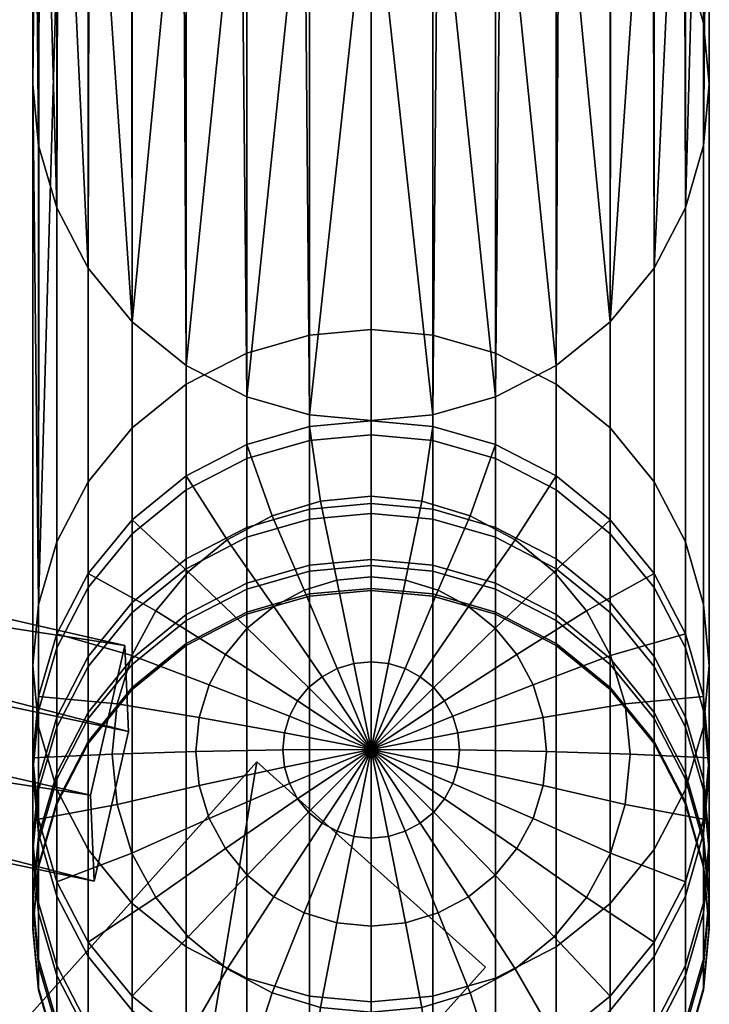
# Model space of a CAD drawing. Header units: millimetres. Extents: x -248 to 248, y -257 to 271.
# Tile 61 of 62: x 226 to 248, y 187 to 219. Entities that reach past the tile are written whole.
import ezdxf

# ---------------------------------------------------------------- set-up
doc = ezdxf.new("R2010")
doc.units = ezdxf.units.MM
doc.layers.add('nozky', color=250, linetype='Continuous')
doc.layers.add('podnoz', color=7, linetype='Continuous')

msp = doc.modelspace()

# ---------------------------------------------------------------- meshes
at = {"layer": 'nozky'}
mesh = msp.add_polyface(dxfattribs=at)
corners = [(237, 225.427), (239.164, 225.298, 3), (237, 225.082, 3), (239.164, 225.644), (241.223, 225.93, 3), (234.836, 225.298, 3), (234.836, 225.644), (232.777, 225.93, 3), (230.882, 226.953, 3), (232.777, 226.276), (241.223, 226.276), (243.118, 226.953, 3), (243.118, 227.298), (230.882, 227.298), (241.223, 226.276), (239.164, 225.644), (234.836, 225.644), (237, 225.427), (243.118, 227.298), (232.777, 226.276), (196.793, -226.481), (195.772, -228.451), (195.772, -228.451, 3), (196.793, -226.481, 3), (199.98, -223.293), (198.222, -224.722), (198.222, -224.722, 3), (199.98, -223.293, 3), (203.998, -221.684), (201.951, -222.272), (201.951, -222.272, 3), (203.998, -221.684, 3), (208.002, -221.684), (206, -221.5), (206, -221.5, 3), (208.002, -221.684, 3), (212.02, -223.293), (210.049, -222.272), (210.049, -222.272, 3), (212.02, -223.293, 3), (215.207, -226.481), (213.778, -224.722), (213.778, -224.722, 3), (215.207, -226.481, 3), (216.228, -228.451), (216.228, -228.451, 3), (215.207, -226.481), (216.228, -228.451), (216.816, -230.498), (210.049, -222.272), (213.778, -224.722), (201.951, -222.272), (212.02, -223.293), (208.002, -221.684), (203.998, -221.684), (206, -221.5), (198.222, -224.722), (199.98, -223.293), (195.772, -228.451), (195.184, -230.498), (196.793, -226.481)]
mesh.append_faces([[corners[k] for k in face] for face in [(0, 1, 2, 2), (3, 4, 1, 1), (0, 2, 5, 5), (6, 5, 7, 7), (8, 9, 7, 7), (4, 10, 11, 11), (1, 0, 3, 3), (12, 11, 10, 10), (3, 10, 4, 4), (7, 9, 6, 6), (8, 13, 9, 9), (5, 6, 0, 0), (14, 15, 16, 16), (15, 17, 16, 16), (18, 14, 19, 19), (19, 14, 16, 16), (20, 21, 22, 23), (24, 25, 26, 27), (28, 29, 30, 31), (29, 24, 27, 30), (25, 20, 23, 26), (32, 33, 34, 35), (36, 37, 38, 39), (37, 32, 35, 38), (40, 41, 42, 43), (44, 40, 43, 45), (41, 36, 39, 42), (33, 28, 31, 34), (46, 47, 48, 48), (49, 50, 46, 46), (49, 46, 51, 51), (49, 52, 50, 50), (51, 53, 49, 49), (54, 55, 53, 53), (51, 56, 57, 57), (56, 51, 58, 58), (58, 51, 59, 59), (60, 56, 58, 58), (54, 53, 51, 51)]])
at = {"layer": 'podnoz'}
mesh = msp.add_polyface(dxfattribs=at)
corners = [(232.951, 202.995, 567.365), (230.981, 201.977, 567.433), (230.981, 204.667, 601.149), (232.951, 205.684, 601.054), (234.998, 203.583, 567.325), (234.998, 206.27, 601), (237, 203.766, 567.313), (237, 206.453, 600.983), (232.951, 201.18, 533.616), (230.981, 200.16, 533.658), (234.998, 201.769, 533.592), (237, 201.952, 533.585), (234.998, 200.829, 499.823), (232.951, 200.24, 499.832), (237, 201.012, 499.821), (237, 201.757, 432.276), (234.998, 201.573, 432.27), (234.998, 200.763, 466.042), (237, 200.947, 466.044), (232.951, 202.671, 398.493), (230.981, 201.652, 398.429), (230.981, 199.965, 432.21), (232.951, 200.985, 432.248), (234.998, 203.258, 398.53), (237, 203.441, 398.541), (230.981, 204.213, 364.702), (229.222, 202.79, 364.576), (229.222, 200.226, 398.339), (232.951, 205.229, 364.793), (234.998, 205.816, 364.845), (237, 205.999, 364.861), (230.981, 207.646, 331.053), (229.222, 206.227, 330.89), (234.998, 209.245, 331.237), (232.951, 208.661, 331.17), (237, 209.428, 331.258), (230.981, 226.546, 166.924), (229.222, 225.127, 166.761), (234.998, 228.145, 167.108), (232.951, 227.56, 167.041), (237, 228.327, 167.129), (230.882, 245.356, 3), (232.777, 246.379, 3), (234.836, 247.011, 3), (237, 247.227, 3), (237, 225.082, 3), (237, 206.472, 164.612), (234.998, 206.654, 164.633), (232.777, 225.93, 3), (232.951, 207.239, 164.701), (230.981, 208.253, 164.818), (234.836, 225.298, 3), (230.882, 226.953, 3), (235.356, 203.847, 602.525), (237, 204.009, 602.51), (237, 206.453, 600.983), (234.998, 206.27, 601), (233.776, 203.37, 602.57), (232.951, 205.684, 601.054), (234.818, 200.951, 603.74), (235.888, 201.274, 603.71), (232.319, 202.595, 602.642), (230.981, 204.667, 601.149), (233.833, 200.427, 603.789), (231.043, 201.552, 602.739), (229.222, 203.245, 601.281), (232.969, 199.721, 603.854)]
mesh.append_faces([[corners[k] for k in face] for face in [(0, 1, 2, 3), (4, 0, 3, 5), (6, 4, 5, 7), (8, 9, 1, 0), (10, 8, 0, 4), (11, 10, 4, 6), (12, 13, 8, 10), (14, 12, 10, 11), (15, 16, 17, 18), (19, 20, 21, 22), (23, 19, 22, 16), (24, 23, 16, 15), (25, 26, 27, 20), (28, 25, 20, 19), (29, 28, 19, 23), (30, 29, 23, 24), (25, 31, 32, 26), (29, 33, 34, 28), (28, 34, 31, 25), (30, 35, 33, 29), (31, 36, 37, 32), (33, 38, 39, 34), (35, 40, 38, 33), (34, 39, 36, 31), (41, 37, 36, 36), (42, 36, 39, 39), (38, 43, 39, 39), (36, 42, 41, 41), (42, 39, 43, 43), (38, 44, 43, 43), (45, 46, 47, 47), (48, 49, 50, 50), (49, 51, 47, 47), (45, 47, 51, 51), (51, 49, 48, 48), (48, 50, 52, 52), (53, 54, 55, 56), (57, 53, 56, 58), (59, 60, 53, 57), (61, 57, 58, 62), (63, 59, 57, 61), (64, 61, 62, 65), (66, 63, 61, 64)]])
mesh = msp.add_polyface(dxfattribs=at)
corners = [(239.002, 205.816, 364.845), (239.002, 209.245, 331.237), (237, 209.428, 331.258), (237, 205.999, 364.861), (241.049, 205.229, 364.793), (241.049, 208.661, 331.17), (241.049, 227.56, 167.041), (239.002, 228.145, 167.108), (243.019, 207.646, 331.053), (243.019, 226.546, 166.924), (237, 228.327, 167.129), (237, 247.227, 3), (234.998, 228.145, 167.108), (239.164, 247.011, 3), (241.223, 246.379, 3), (244.778, 206.227, 330.89), (244.778, 225.127, 166.761), (247.228, 202.522, 330.463), (247.228, 221.422, 166.334), (246.207, 223.379, 166.559), (246.207, 204.48, 330.689), (247.816, 200.489, 330.229), (247.816, 219.388, 166.1), (247.816, 196.511, 329.771), (247.816, 215.411, 165.642), (248, 217.4, 165.871), (248, 198.5, 330), (246.162, 242.282, 3), (247.788, 238.317, 3), (248, 236.155, 3), (247.168, 240.378, 3), (243.118, 245.356, 3), (247.788, 233.992, 3), (246.162, 230.027, 3), (246.207, 211.42, 165.182), (244.778, 209.673, 164.981), (247.228, 213.377, 165.408), (247.168, 231.931, 3), (244.793, 228.34, 3), (244.793, 243.969, 3), (243.118, 226.953, 3), (243.019, 208.253, 164.818), (241.223, 225.93, 3), (241.049, 207.239, 164.701), (237, 225.082, 3), (239.002, 206.654, 164.633), (237, 206.472, 164.612), (239.164, 225.298, 3)]
mesh.append_faces([[corners[k] for k in face] for face in [(0, 1, 2, 3), (4, 5, 1, 0), (5, 6, 7, 1), (8, 9, 6, 5), (1, 7, 10, 2), (11, 12, 10, 10), (13, 7, 6, 6), (14, 6, 9, 9), (15, 16, 9, 8), (7, 11, 10, 10), (17, 18, 19, 20), (21, 22, 18, 17), (23, 24, 25, 26), (26, 25, 22, 21), (16, 15, 20, 19), (27, 16, 19, 19), (28, 18, 22, 22), (29, 22, 25, 25), (18, 30, 19, 19), (16, 31, 9, 9), (29, 25, 24, 24), (32, 29, 24, 24), (29, 28, 22, 22), (33, 34, 35, 35), (36, 34, 37, 37), (38, 33, 35, 35), (34, 33, 37, 37), (36, 37, 32, 32), (32, 24, 36, 36), (13, 11, 7, 7), (6, 14, 13, 13), (27, 19, 30, 30), (28, 30, 18, 18), (31, 16, 39, 39), (27, 39, 16, 16), (14, 9, 31, 31), (40, 35, 41, 41), (42, 41, 43, 43), (44, 45, 46, 46), (45, 47, 43, 43), (42, 43, 47, 47), (44, 47, 45, 45), (40, 41, 42, 42), (40, 38, 35, 35)]])
mesh = msp.add_polyface(dxfattribs=at)
corners = [(228.99, 199.154, 599.634), (227.875, 194.289, 599.931), (227.99, 191.495, 554.608), (229.105, 196.36, 554.311), (227.793, 198.796, 567.645), (226.772, 196.83, 567.776), (226.772, 199.532, 601.626), (227.793, 201.493, 601.443), (229.222, 200.551, 567.528), (229.222, 203.245, 601.281), (230.981, 201.977, 567.433), (230.981, 204.667, 601.149), (227.793, 196.975, 533.788), (226.772, 195.007, 533.868), (229.222, 198.733, 533.716), (230.981, 200.16, 533.658), (227.793, 196.032, 499.895), (226.772, 194.062, 499.924), (229.222, 197.791, 499.869), (230.981, 199.219, 499.847), (227.793, 195.967, 465.989), (226.772, 193.997, 465.967), (229.222, 197.725, 466.008), (227.793, 196.78, 432.092), (226.772, 194.811, 432.02), (229.222, 198.537, 432.157), (227.793, 198.47, 398.229), (226.772, 196.504, 398.105), (229.222, 200.226, 398.339), (227.793, 201.038, 364.42), (226.772, 199.075, 364.245), (229.222, 202.79, 364.576), (227.793, 204.48, 330.689), (226.772, 202.522, 330.463), (229.222, 206.227, 330.89), (226.772, 191.009, 363.527), (226.772, 194.478, 329.537), (227.793, 192.52, 329.311), (227.793, 189.046, 363.353), (229.222, 225.127, 166.761), (227.793, 223.379, 166.559), (226.772, 221.422, 166.334), (226.832, 240.378, 3), (227.838, 242.282, 3), (226.772, 213.377, 165.408), (227.793, 211.42, 165.182), (229.222, 209.673, 164.981), (229.222, 190.773, 329.11), (229.207, 243.969, 3), (230.882, 245.356, 3), (230.882, 226.953, 3), (230.981, 208.253, 164.818), (227.838, 230.027, 3), (229.207, 228.34, 3), (226.832, 231.931, 3), (228.737, 193.983, 603.441), (228.575, 195.62, 603.289), (226, 195.5, 602), (226.184, 193.507, 602.185), (231.409, 194.599, 604.33), (231.299, 195.707, 604.227), (229.216, 192.409, 603.587), (226.772, 191.468, 602.374), (229.995, 200.28, 602.857), (231.043, 201.552, 602.739), (229.222, 203.245, 601.281), (227.793, 201.493, 601.443), (229.216, 198.83, 602.991), (226.772, 199.532, 601.626), (228.737, 197.256, 603.137), (226.184, 197.493, 601.815), (231.409, 196.814, 604.124)]
mesh.append_faces([[corners[k] for k in face] for face in [(0, 1, 2, 3), (4, 5, 6, 7), (8, 4, 7, 9), (10, 8, 9, 11), (12, 13, 5, 4), (14, 12, 4, 8), (15, 14, 8, 10), (16, 17, 13, 12), (18, 16, 12, 14), (19, 18, 14, 15), (20, 21, 17, 16), (22, 20, 16, 18), (23, 24, 21, 20), (25, 23, 20, 22), (26, 27, 24, 23), (28, 26, 23, 25), (29, 30, 27, 26), (31, 29, 26, 28), (29, 32, 33, 30), (31, 34, 32, 29), (35, 36, 37, 38), (34, 39, 40, 32), (32, 40, 41, 33), (42, 41, 40, 40), (39, 43, 40, 40), (36, 44, 45, 37), (37, 45, 46, 47), (43, 42, 40, 40), (48, 43, 39, 39), (48, 39, 49, 49), (50, 51, 46, 46), (45, 52, 46, 46), (46, 52, 53, 53), (53, 50, 46, 46), (45, 54, 52, 52), (55, 56, 57, 58), (59, 60, 56, 55), (61, 55, 58, 62), (63, 64, 65, 66), (67, 63, 66, 68), (69, 67, 68, 70), (56, 69, 70, 57), (60, 71, 69, 56)]])
mesh = msp.add_polyface(dxfattribs=at)
corners = [(165.271, 205.923, 555.546), (165.325, 204.631, 534.586), (201.637, 198.3, 567.165), (227.99, 191.495, 554.608), (201.554, 200.293, 599.493), (227.875, 194.289, 599.931), (202.669, 205.158, 599.196), (201.554, 200.293, 599.493), (227.875, 194.289, 599.931), (228.99, 199.154, 599.634), (202.752, 203.165, 566.868), (201.637, 198.3, 567.165), (201.554, 200.293, 599.493), (202.669, 205.158, 599.196), (166.386, 210.788, 555.249), (165.271, 205.923, 555.546), (201.637, 198.3, 567.165), (202.752, 203.165, 566.868), (166.439, 209.496, 534.288), (165.325, 204.631, 534.586), (165.271, 205.923, 555.546), (166.386, 210.788, 555.249), (229.105, 196.36, 554.311), (227.99, 191.495, 554.608), (165.325, 204.631, 534.586), (166.439, 209.496, 534.288), (166.386, 210.788, 555.249), (202.752, 203.165, 566.868), (166.439, 209.496, 534.288), (229.105, 196.36, 554.311), (202.669, 205.158, 599.196), (228.99, 199.154, 599.634), (226.184, 194.787, 567.913), (226, 192.79, 568.046), (226, 195.5, 602), (226.184, 197.493, 601.815), (226.772, 196.83, 567.776), (226.772, 199.532, 601.626), (226.184, 190.793, 568.179), (226.184, 193.507, 602.185), (226.184, 192.961, 533.952), (226, 190.961, 534.033), (226.772, 195.007, 533.868), (226.772, 194.062, 499.924), (226.184, 192.015, 499.955), (226.772, 193.997, 465.967), (226.184, 191.949, 465.944), (226.772, 194.811, 432.02), (226.184, 192.765, 431.944), (226.184, 194.461, 397.976), (226, 192.463, 397.851), (226, 190.765, 431.87), (226.772, 196.504, 398.105), (226.184, 197.036, 364.064), (226, 195.042, 363.886), (226.772, 199.075, 364.245), (226.184, 193.048, 363.709), (226.184, 190.465, 397.725), (226.184, 200.489, 330.229), (226, 198.5, 330), (226.772, 202.522, 330.463), (226.184, 196.511, 329.771), (226.772, 194.478, 329.537), (226.772, 191.009, 363.527), (226, 217.4, 165.871), (226.772, 221.422, 166.334), (226.212, 238.317, 3), (226.184, 215.411, 165.642), (226.772, 213.377, 165.408), (226, 236.155, 3), (226.832, 240.378, 3), (226.832, 231.931, 3), (227.793, 211.42, 165.182), (226.212, 233.992, 3)]
mesh.append_faces([[corners[k] for k in face] for face in [(0, 1, 2, 2), (3, 2, 1, 1), (4, 2, 5, 5), (3, 5, 2, 2), (6, 7, 8, 9), (10, 11, 12, 13), (14, 15, 16, 17), (18, 19, 20, 21), (22, 23, 24, 25), (26, 27, 28, 28), (29, 28, 27, 27), (30, 31, 27, 27), (29, 27, 31, 31), (32, 33, 34, 35), (36, 32, 35, 37), (33, 38, 39, 34), (40, 41, 33, 32), (42, 40, 32, 36), (43, 44, 40, 42), (45, 46, 44, 43), (47, 48, 46, 45), (49, 50, 51, 48), (52, 49, 48, 47), (53, 54, 50, 49), (55, 53, 49, 52), (54, 56, 57, 50), (53, 58, 59, 54), (55, 60, 58, 53), (56, 61, 62, 63), (54, 59, 61, 56), (64, 59, 58, 58), (65, 58, 60, 60), (64, 58, 66, 66), (58, 65, 66, 66), (59, 64, 67, 61), (61, 67, 68, 62), (69, 64, 66, 66), (70, 66, 65, 65), (71, 72, 68, 68), (73, 68, 67, 67), (71, 68, 73, 73), (69, 67, 64, 64), (69, 73, 67, 67)]])
mesh = msp.add_polyface(dxfattribs=at)
corners = [(239.002, 203.583, 567.325), (237, 203.766, 567.313), (237, 206.453, 600.983), (239.002, 206.27, 601), (241.049, 202.995, 567.365), (241.049, 205.684, 601.054), (243.019, 201.977, 567.433), (243.019, 204.667, 601.149), (244.778, 200.551, 567.528), (244.778, 203.245, 601.281), (246.207, 198.796, 567.645), (246.207, 201.493, 601.443), (239.002, 201.769, 533.592), (237, 201.952, 533.585), (241.049, 201.18, 533.616), (243.019, 200.16, 533.658), (244.778, 198.733, 533.716), (239.002, 200.829, 499.823), (237, 201.012, 499.821), (241.049, 200.24, 499.832), (243.019, 199.219, 499.847), (239.002, 200.763, 466.042), (237, 200.947, 466.044), (241.049, 200.175, 466.035), (239.002, 201.573, 432.27), (237, 201.757, 432.276), (241.049, 200.985, 432.248), (239.002, 203.258, 398.53), (237, 203.441, 398.541), (241.049, 202.671, 398.493), (243.019, 201.652, 398.429), (243.019, 199.965, 432.21), (244.778, 200.226, 398.339), (244.778, 198.537, 432.157), (239.002, 205.816, 364.845), (237, 205.999, 364.861), (241.049, 205.229, 364.793), (243.019, 204.213, 364.702), (244.778, 202.79, 364.576), (246.207, 201.038, 364.42), (246.207, 198.47, 398.229), (243.019, 207.646, 331.053), (241.049, 208.661, 331.17), (246.207, 204.48, 330.689), (244.778, 206.227, 330.89), (247.228, 199.075, 364.245), (247.228, 202.522, 330.463), (247.228, 194.478, 329.537), (247.228, 213.377, 165.408), (247.816, 215.411, 165.642), (247.816, 196.511, 329.771), (244.778, 190.773, 329.11), (244.778, 209.673, 164.981), (246.207, 211.42, 165.182), (246.207, 192.52, 329.311), (242.957, 201.552, 602.739), (244.005, 200.28, 602.857), (246.207, 201.493, 601.443), (244.778, 203.245, 601.281), (241.031, 199.721, 603.854), (241.74, 198.86, 603.934), (241.681, 202.595, 602.642), (243.019, 204.667, 601.149), (240.167, 200.427, 603.789), (240.224, 203.37, 602.57), (241.049, 205.684, 601.054), (239.182, 200.951, 603.74), (238.644, 203.847, 602.525), (239.002, 206.27, 601), (238.112, 201.274, 603.71), (237, 204.009, 602.51), (237, 206.453, 600.983), (237, 201.383, 603.7), (235.888, 201.274, 603.71), (235.356, 203.847, 602.525)]
mesh.append_faces([[corners[k] for k in face] for face in [(0, 1, 2, 3), (4, 0, 3, 5), (6, 4, 5, 7), (8, 6, 7, 9), (10, 8, 9, 11), (12, 13, 1, 0), (14, 12, 0, 4), (15, 14, 4, 6), (16, 15, 6, 8), (17, 18, 13, 12), (19, 17, 12, 14), (20, 19, 14, 15), (21, 22, 18, 17), (23, 21, 17, 19), (24, 25, 22, 21), (26, 24, 21, 23), (27, 28, 25, 24), (29, 27, 24, 26), (30, 29, 26, 31), (32, 30, 31, 33), (34, 35, 28, 27), (36, 34, 27, 29), (37, 36, 29, 30), (38, 37, 30, 32), (39, 38, 32, 40), (37, 41, 42, 36), (39, 43, 44, 38), (45, 46, 43, 39), (38, 44, 41, 37), (47, 48, 49, 50), (51, 52, 53, 54), (54, 53, 48, 47), (55, 56, 57, 58), (59, 60, 56, 55), (61, 55, 58, 62), (63, 59, 55, 61), (64, 61, 62, 65), (66, 63, 61, 64), (67, 64, 65, 68), (69, 66, 64, 67), (70, 67, 68, 71), (72, 69, 67, 70), (73, 72, 70, 74)]])
mesh = msp.add_polyface(dxfattribs=at)
corners = [(232.951, 200.24, 499.832), (230.981, 199.219, 499.847), (230.981, 200.16, 533.658), (232.951, 201.18, 533.616), (230.981, 199.154, 466.024), (229.222, 197.725, 466.008), (229.222, 197.791, 499.869), (232.951, 200.175, 466.035), (234.998, 200.763, 466.042), (234.998, 200.829, 499.823), (237, 200.947, 466.044), (237, 201.012, 499.821), (230.981, 199.965, 432.21), (229.222, 198.537, 432.157), (232.951, 200.985, 432.248), (234.998, 201.573, 432.27), (230.981, 201.652, 398.429), (229.222, 200.226, 398.339), (234.998, 187.755, 328.763), (234.998, 206.654, 164.633), (237, 206.472, 164.612), (237, 187.572, 328.742), (232.951, 188.339, 328.83), (232.951, 207.239, 164.701), (230.981, 189.354, 328.947), (230.981, 208.253, 164.818), (229.222, 190.773, 329.11), (229.222, 209.673, 164.981), (234.179, 195.201, 604.848), (234.124, 195.76, 604.796), (231.299, 195.707, 604.227), (231.409, 194.599, 604.33), (237, 195.777, 604.987), (231.733, 193.534, 604.429), (228.737, 193.983, 603.441), (229.216, 192.409, 603.587), (234.343, 194.664, 604.898), (232.26, 192.553, 604.52), (229.995, 190.959, 603.722), (234.609, 194.169, 604.944), (234.966, 193.735, 604.984), (232.969, 191.693, 604.6), (235.402, 193.379, 605.017), (233.833, 190.987, 604.665), (235.899, 193.114, 605.042), (234.818, 190.462, 604.714), (235.899, 198.405, 604.551), (236.439, 198.568, 604.535), (235.888, 201.274, 603.71), (234.818, 200.951, 603.74), (235.402, 198.141, 604.575), (233.833, 200.427, 603.789), (234.966, 197.784, 604.608), (232.969, 199.721, 603.854), (232.26, 198.86, 603.934), (231.043, 201.552, 602.739), (229.995, 200.28, 602.857), (234.609, 197.351, 604.649), (231.733, 197.879, 604.025), (229.216, 198.83, 602.991), (234.343, 196.855, 604.695), (231.409, 196.814, 604.124), (228.737, 197.256, 603.137), (234.179, 196.318, 604.744)]
mesh.append_faces([[corners[k] for k in face] for face in [(0, 1, 2, 3), (4, 5, 6, 1), (7, 4, 1, 0), (8, 7, 0, 9), (10, 8, 9, 11), (12, 13, 5, 4), (14, 12, 4, 7), (15, 14, 7, 8), (16, 17, 13, 12), (18, 19, 20, 21), (22, 23, 19, 18), (24, 25, 23, 22), (26, 27, 25, 24), (28, 29, 30, 31), (32, 29, 28, 28), (33, 31, 34, 35), (36, 28, 31, 33), (32, 28, 36, 36), (37, 33, 35, 38), (39, 36, 33, 37), (32, 36, 39, 39), (40, 39, 37, 41), (32, 39, 40, 40), (42, 40, 41, 43), (32, 40, 42, 42), (44, 42, 43, 45), (32, 42, 44, 44), (46, 47, 48, 49), (50, 46, 49, 51), (32, 46, 50, 50), (52, 50, 51, 53), (32, 50, 52, 52), (54, 53, 55, 56), (57, 52, 53, 54), (32, 52, 57, 57), (58, 54, 56, 59), (60, 57, 54, 58), (32, 57, 60, 60), (61, 58, 59, 62), (63, 60, 58, 61), (32, 60, 63, 63), (29, 63, 61, 30), (32, 63, 29, 29)]])
mesh = msp.add_polyface(dxfattribs=at)
corners = [(247.228, 196.83, 567.776), (246.207, 198.796, 567.645), (246.207, 201.493, 601.443), (247.228, 199.532, 601.626), (247.816, 194.787, 567.913), (247.816, 197.493, 601.815), (248, 192.79, 568.046), (248, 195.5, 602), (247.816, 190.793, 568.179), (247.816, 193.507, 602.185), (246.207, 196.975, 533.788), (244.778, 198.733, 533.716), (244.778, 200.551, 567.528), (247.228, 195.007, 533.868), (247.816, 192.961, 533.952), (248, 190.961, 534.033), (244.778, 197.791, 499.869), (243.019, 199.219, 499.847), (243.019, 200.16, 533.658), (246.207, 196.032, 499.895), (247.228, 194.062, 499.924), (247.816, 192.015, 499.955), (244.778, 197.725, 466.008), (243.019, 199.154, 466.024), (246.207, 195.967, 465.989), (247.228, 193.997, 465.967), (247.816, 191.949, 465.944), (244.778, 198.537, 432.157), (243.019, 199.965, 432.21), (246.207, 196.78, 432.092), (247.228, 194.811, 432.02), (247.816, 192.765, 431.944), (246.207, 198.47, 398.229), (244.778, 200.226, 398.339), (247.228, 196.504, 398.105), (247.816, 194.461, 397.976), (248, 192.463, 397.851), (248, 190.765, 431.87), (247.228, 199.075, 364.245), (246.207, 201.038, 364.42), (247.816, 197.036, 364.064), (248, 195.042, 363.886), (247.816, 193.048, 363.709), (247.816, 190.465, 397.725), (247.816, 200.489, 330.229), (247.228, 202.522, 330.463), (247.816, 196.511, 329.771), (248, 198.5, 330), (246.207, 189.046, 363.353), (246.207, 192.52, 329.311), (247.228, 194.478, 329.537), (247.228, 191.009, 363.527), (243.019, 189.354, 328.947), (243.019, 208.253, 164.818), (244.778, 209.673, 164.981), (244.778, 190.773, 329.11), (245.263, 193.983, 603.441), (244.784, 192.409, 603.587), (247.228, 191.468, 602.374), (247.816, 193.507, 602.185), (242.591, 194.599, 604.33), (242.267, 193.534, 604.429), (245.425, 195.62, 603.289), (248, 195.5, 602), (242.701, 195.707, 604.227), (245.263, 197.256, 603.137), (247.816, 197.493, 601.815), (242.591, 196.814, 604.124), (244.784, 198.83, 602.991), (247.228, 199.532, 601.626), (242.267, 197.879, 604.025), (244.005, 200.28, 602.857), (246.207, 201.493, 601.443)]
mesh.append_faces([[corners[k] for k in face] for face in [(0, 1, 2, 3), (4, 0, 3, 5), (6, 4, 5, 7), (8, 6, 7, 9), (10, 11, 12, 1), (13, 10, 1, 0), (14, 13, 0, 4), (15, 14, 4, 6), (16, 17, 18, 11), (19, 16, 11, 10), (20, 19, 10, 13), (21, 20, 13, 14), (22, 23, 17, 16), (24, 22, 16, 19), (25, 24, 19, 20), (26, 25, 20, 21), (27, 28, 23, 22), (29, 27, 22, 24), (30, 29, 24, 25), (31, 30, 25, 26), (32, 33, 27, 29), (34, 32, 29, 30), (35, 34, 30, 31), (36, 35, 31, 37), (38, 39, 32, 34), (40, 38, 34, 35), (41, 40, 35, 36), (42, 41, 36, 43), (40, 44, 45, 38), (42, 46, 47, 41), (48, 49, 50, 51), (51, 50, 46, 42), (41, 47, 44, 40), (52, 53, 54, 55), (56, 57, 58, 59), (60, 61, 57, 56), (62, 56, 59, 63), (64, 60, 56, 62), (65, 62, 63, 66), (67, 64, 62, 65), (68, 65, 66, 69), (70, 67, 65, 68), (71, 68, 69, 72)]])
mesh = msp.add_polyface(dxfattribs=at)
corners = [(243.019, 199.154, 466.024), (241.049, 200.175, 466.035), (241.049, 200.24, 499.832), (243.019, 199.219, 499.847), (243.019, 199.965, 432.21), (241.049, 200.985, 432.248), (239.002, 187.755, 328.763), (239.002, 206.654, 164.633), (241.049, 207.239, 164.701), (241.049, 188.339, 328.83), (237, 187.572, 328.742), (237, 206.472, 164.612), (243.019, 208.253, 164.818), (243.019, 189.354, 328.947), (233.279, 195.373, 404.636), (240.721, 188.693, 392.789), (240.721, 188.693, 380.216), (233.279, 195.373, 379.485), (237, 195.777, 604.987), (235.899, 193.114, 605.042), (236.439, 192.951, 605.057), (237, 192.896, 605.062), (237.561, 192.951, 605.057), (238.101, 193.114, 605.042), (238.598, 193.379, 605.017), (239.182, 190.462, 604.714), (240.167, 190.987, 604.665), (239.034, 193.735, 604.984), (241.031, 191.693, 604.6), (239.391, 194.169, 604.944), (241.74, 192.553, 604.52), (242.267, 193.534, 604.429), (244.005, 190.959, 603.722), (244.784, 192.409, 603.587), (239.657, 194.664, 604.898), (239.821, 195.201, 604.848), (242.591, 194.599, 604.33), (239.876, 195.76, 604.796), (242.701, 195.707, 604.227), (239.821, 196.318, 604.744), (242.591, 196.814, 604.124), (239.657, 196.855, 604.695), (242.267, 197.879, 604.025), (241.74, 198.86, 603.934), (244.784, 198.83, 602.991), (244.005, 200.28, 602.857), (239.391, 197.351, 604.649), (239.034, 197.784, 604.608), (241.031, 199.721, 603.854), (238.598, 198.141, 604.575), (240.167, 200.427, 603.789), (238.101, 198.405, 604.551), (239.182, 200.951, 603.74), (237.561, 198.568, 604.535), (238.112, 201.274, 603.71), (237, 198.623, 604.53), (237, 201.383, 603.7), (236.439, 198.568, 604.535), (235.888, 201.274, 603.71), (235.899, 198.405, 604.551)]
mesh.append_faces([[corners[k] for k in face] for face in [(0, 1, 2, 3), (4, 5, 1, 0), (6, 7, 8, 9), (10, 11, 7, 6), (9, 8, 12, 13), (14, 15, 16, 17), (18, 19, 20, 20), (18, 20, 21, 21), (18, 21, 22, 22), (18, 22, 23, 23), (24, 23, 25, 26), (18, 23, 24, 24), (27, 24, 26, 28), (18, 24, 27, 27), (29, 27, 28, 30), (18, 27, 29, 29), (31, 30, 32, 33), (34, 29, 30, 31), (18, 29, 34, 34), (35, 34, 31, 36), (18, 34, 35, 35), (37, 35, 36, 38), (18, 35, 37, 37), (39, 37, 38, 40), (18, 37, 39, 39), (41, 39, 40, 42), (18, 39, 41, 41), (43, 42, 44, 45), (46, 41, 42, 43), (18, 41, 46, 46), (47, 46, 43, 48), (18, 46, 47, 47), (49, 47, 48, 50), (18, 47, 49, 49), (51, 49, 50, 52), (18, 49, 51, 51), (53, 51, 52, 54), (18, 51, 53, 53), (55, 53, 54, 56), (18, 53, 55, 55), (57, 55, 56, 58), (18, 55, 57, 57), (18, 57, 59, 59)]])
mesh = msp.add_polyface(dxfattribs=at)
corners = [(227.793, 186.784, 568.447), (229.222, 185.029, 568.564), (229.222, 187.755, 602.719), (227.793, 189.507, 602.557), (226.772, 188.75, 568.316), (226.772, 191.468, 602.374), (226.184, 190.793, 568.179), (226.184, 193.507, 602.185), (227.793, 184.947, 534.279), (229.222, 183.189, 534.35), (226.772, 186.916, 534.198), (226.184, 188.961, 534.115), (226, 190.961, 534.033), (226, 192.79, 568.046), (226.184, 192.015, 499.955), (226, 190.013, 499.984), (226.184, 192.961, 533.952), (227.793, 183.995, 500.074), (229.222, 182.236, 500.1), (226.772, 185.965, 500.045), (226.184, 188.012, 500.014), (226.184, 191.949, 465.944), (226, 189.948, 465.922), (226.772, 185.899, 465.878), (227.793, 183.929, 465.856), (226.184, 187.946, 465.9), (226.184, 192.765, 431.944), (226, 190.765, 431.87), (226.772, 186.718, 431.721), (227.793, 184.749, 431.648), (226.184, 188.764, 431.796), (226.772, 188.422, 397.596), (227.793, 186.456, 397.473), (226.184, 190.465, 397.725), (226, 192.463, 397.851), (226.772, 191.009, 363.527), (227.793, 189.046, 363.353), (226.184, 193.048, 363.709), (219.741, 165.322, 382.68), (230.232, 177.008, 381.466), (230.232, 177.008, 406.604), (219.741, 165.322, 407.81), (216.012, 160.313, 383.19), (212.3, 172.002, 407.125), (230.232, 177.008, 406.604), (233.279, 195.373, 404.636), (216.012, 160.313, 408.317), (219.741, 165.322, 407.81), (209.738, 168.872, 407.448), (207.479, 165.528, 407.789), (212.3, 172.002, 381.99), (233.279, 195.373, 379.485), (230.232, 177.008, 381.466), (219.741, 165.322, 382.68), (216.012, 160.313, 383.19), (209.738, 168.871, 382.315), (207.479, 165.528, 382.659), (212.3, 172.002, 381.99), (209.738, 168.871, 382.315), (209.738, 168.872, 407.448), (212.3, 172.002, 407.125), (207.479, 165.528, 382.659), (205.535, 161.993, 383.02), (205.535, 161.993, 408.148), (207.479, 165.528, 407.789), (233.279, 195.373, 379.485), (233.279, 195.373, 404.636), (229.995, 190.959, 603.722), (229.216, 192.409, 603.587), (226.772, 191.468, 602.374), (227.793, 189.507, 602.557)]
mesh.append_faces([[corners[k] for k in face] for face in [(0, 1, 2, 3), (4, 0, 3, 5), (6, 4, 5, 7), (8, 9, 1, 0), (10, 8, 0, 4), (11, 10, 4, 6), (12, 11, 6, 13), (14, 15, 12, 16), (17, 18, 9, 8), (19, 17, 8, 10), (20, 19, 10, 11), (15, 20, 11, 12), (21, 22, 15, 14), (23, 24, 17, 19), (25, 23, 19, 20), (22, 25, 20, 15), (26, 27, 22, 21), (28, 29, 24, 23), (30, 28, 23, 25), (27, 30, 25, 22), (31, 32, 29, 28), (33, 31, 28, 30), (34, 33, 30, 27), (35, 36, 32, 31), (37, 35, 31, 33), (38, 39, 40, 40), (38, 40, 41, 41), (42, 38, 41, 41), (43, 44, 45, 45), (43, 46, 47, 47), (44, 43, 47, 47), (46, 43, 48, 48), (49, 46, 48, 48), (50, 51, 52, 52), (50, 53, 54, 54), (52, 53, 50, 50), (54, 55, 50, 50), (56, 55, 54, 54), (57, 58, 59, 60), (61, 62, 63, 64), (65, 57, 60, 66), (58, 61, 64, 59), (67, 68, 69, 70)]])
mesh = msp.add_polyface(dxfattribs=at)
corners = [(234.998, 181.998, 568.767), (237, 181.815, 568.779), (237, 184.547, 603.017), (234.998, 184.73, 603), (232.951, 182.585, 568.728), (232.951, 185.316, 602.946), (230.981, 183.604, 568.66), (230.981, 186.333, 602.851), (229.222, 185.029, 568.564), (229.222, 187.755, 602.719), (234.998, 180.154, 534.474), (237, 179.97, 534.482), (232.951, 180.742, 534.45), (230.981, 181.762, 534.409), (229.222, 183.189, 534.35), (234.998, 179.198, 500.145), (237, 179.015, 500.148), (232.951, 179.787, 500.136), (230.981, 180.807, 500.121), (229.222, 182.236, 500.1), (232.951, 179.721, 465.81), (234.998, 179.132, 465.803), (230.981, 180.741, 465.821), (229.222, 182.17, 465.837), (227.793, 183.929, 465.856), (227.793, 183.995, 500.074), (232.951, 180.544, 431.492), (234.998, 179.956, 431.471), (230.981, 181.564, 431.53), (229.222, 182.992, 431.583), (227.793, 184.749, 431.648), (232.951, 182.256, 397.208), (234.998, 181.668, 397.171), (230.981, 183.274, 397.272), (229.222, 184.7, 397.362), (227.793, 186.456, 397.473), (232.951, 184.854, 362.98), (234.998, 184.268, 362.928), (230.981, 185.871, 363.07), (229.222, 187.294, 363.197), (227.793, 189.046, 363.353), (230.981, 189.354, 328.947), (232.951, 188.339, 328.83), (234.998, 187.755, 328.763), (227.793, 192.52, 329.311), (229.222, 190.773, 329.11), (230.232, 177.008, 406.604), (230.232, 177.008, 381.466), (240.721, 188.693, 392.789), (233.279, 195.373, 379.485), (240.721, 188.693, 380.216), (230.232, 177.008, 381.466), (231.043, 189.688, 603.84), (229.995, 190.959, 603.722), (227.793, 189.507, 602.557), (229.222, 187.755, 602.719), (232.969, 191.693, 604.6), (232.26, 192.553, 604.52), (232.319, 188.645, 603.937), (230.981, 186.333, 602.851), (233.833, 190.987, 604.665), (233.776, 187.869, 604.009), (232.951, 185.316, 602.946), (234.818, 190.462, 604.714), (235.356, 187.392, 604.053), (234.998, 184.73, 603), (235.888, 190.139, 604.744), (236.439, 192.951, 605.057), (235.899, 193.114, 605.042)]
mesh.append_faces([[corners[k] for k in face] for face in [(0, 1, 2, 3), (4, 0, 3, 5), (6, 4, 5, 7), (8, 6, 7, 9), (10, 11, 1, 0), (12, 10, 0, 4), (13, 12, 4, 6), (14, 13, 6, 8), (15, 16, 11, 10), (17, 15, 10, 12), (18, 17, 12, 13), (19, 18, 13, 14), (20, 21, 15, 17), (22, 20, 17, 18), (23, 22, 18, 19), (24, 23, 19, 25), (26, 27, 21, 20), (28, 26, 20, 22), (29, 28, 22, 23), (30, 29, 23, 24), (31, 32, 27, 26), (33, 31, 26, 28), (34, 33, 28, 29), (35, 34, 29, 30), (36, 37, 32, 31), (38, 36, 31, 33), (39, 38, 33, 34), (40, 39, 34, 35), (38, 41, 42, 36), (36, 42, 43, 37), (40, 44, 45, 39), (39, 45, 41, 38), (46, 47, 48, 48), (49, 50, 51, 51), (52, 53, 54, 55), (56, 57, 53, 52), (58, 52, 55, 59), (60, 56, 52, 58), (61, 58, 59, 62), (63, 60, 58, 61), (64, 61, 62, 65), (66, 63, 61, 64), (67, 68, 63, 66)]])
mesh = msp.add_polyface(dxfattribs=at)
corners = [(247.228, 188.75, 568.316), (247.816, 190.793, 568.179), (247.816, 193.507, 602.185), (247.228, 191.468, 602.374), (246.207, 186.784, 568.447), (246.207, 189.507, 602.557), (244.778, 185.029, 568.564), (244.778, 187.755, 602.719), (247.816, 188.961, 534.115), (248, 190.961, 534.033), (248, 192.79, 568.046), (247.228, 186.916, 534.198), (246.207, 184.947, 534.279), (248, 190.013, 499.984), (247.816, 192.015, 499.955), (247.816, 192.961, 533.952), (247.816, 188.012, 500.014), (247.228, 185.965, 500.045), (248, 189.948, 465.922), (247.816, 191.949, 465.944), (247.816, 187.946, 465.9), (247.228, 185.899, 465.878), (248, 190.765, 431.87), (247.816, 192.765, 431.944), (247.816, 188.764, 431.796), (247.228, 186.718, 431.721), (247.816, 190.465, 397.725), (248, 192.463, 397.851), (247.228, 188.422, 397.596), (246.207, 186.456, 397.473), (246.207, 184.749, 431.648), (247.228, 191.009, 363.527), (247.816, 193.048, 363.709), (246.207, 189.046, 363.353), (244.778, 187.294, 363.197), (244.778, 184.7, 397.362), (243.019, 185.871, 363.07), (243.019, 189.354, 328.947), (244.778, 190.773, 329.11), (239.002, 184.268, 362.928), (239.002, 187.755, 328.763), (241.049, 188.339, 328.83), (241.049, 184.854, 362.98), (246.207, 192.52, 329.311), (237, 184.085, 362.911), (237, 187.572, 328.742), (233.279, 195.373, 404.636), (240.721, 188.693, 405.362), (240.721, 188.693, 392.789), (233.279, 195.373, 404.636), (230.232, 177.008, 406.604), (240.721, 188.693, 405.362), (237, 187.231, 604.068), (235.356, 187.392, 604.053), (234.998, 184.73, 603), (237, 184.547, 603.017), (237, 190.03, 604.754), (235.888, 190.139, 604.744), (237, 192.896, 605.062), (236.439, 192.951, 605.057), (238.644, 187.392, 604.053), (239.002, 184.73, 603), (238.112, 190.139, 604.744), (237.561, 192.951, 605.057), (240.224, 187.869, 604.009), (241.049, 185.316, 602.946), (239.182, 190.462, 604.714), (238.101, 193.114, 605.042), (241.681, 188.645, 603.937), (243.019, 186.333, 602.851), (240.167, 190.987, 604.665), (242.957, 189.688, 603.84), (244.778, 187.755, 602.719), (241.031, 191.693, 604.6), (244.005, 190.959, 603.722), (246.207, 189.507, 602.557), (241.74, 192.553, 604.52), (244.784, 192.409, 603.587), (247.228, 191.468, 602.374)]
mesh.append_faces([[corners[k] for k in face] for face in [(0, 1, 2, 3), (4, 0, 3, 5), (6, 4, 5, 7), (8, 9, 10, 1), (11, 8, 1, 0), (12, 11, 0, 4), (13, 14, 15, 9), (16, 13, 9, 8), (17, 16, 8, 11), (18, 19, 14, 13), (20, 18, 13, 16), (21, 20, 16, 17), (22, 23, 19, 18), (24, 22, 18, 20), (25, 24, 20, 21), (26, 27, 22, 24), (28, 26, 24, 25), (29, 28, 25, 30), (31, 32, 26, 28), (33, 31, 28, 29), (34, 33, 29, 35), (36, 37, 38, 34), (39, 40, 41, 42), (42, 41, 37, 36), (34, 38, 43, 33), (44, 45, 40, 39), (46, 47, 48, 48), (49, 50, 51, 51), (52, 53, 54, 55), (56, 57, 53, 52), (58, 59, 57, 56), (60, 52, 55, 61), (62, 56, 52, 60), (63, 58, 56, 62), (64, 60, 61, 65), (66, 62, 60, 64), (67, 63, 62, 66), (68, 64, 65, 69), (70, 66, 64, 68), (71, 68, 69, 72), (73, 70, 68, 71), (74, 71, 72, 75), (76, 73, 71, 74), (77, 74, 75, 78)]])
mesh = msp.add_polyface(dxfattribs=at)
corners = [(243.019, 183.604, 568.66), (244.778, 185.029, 568.564), (244.778, 187.755, 602.719), (243.019, 186.333, 602.851), (241.049, 182.585, 568.728), (241.049, 185.316, 602.946), (239.002, 181.998, 568.767), (239.002, 184.73, 603), (237, 181.815, 568.779), (237, 184.547, 603.017), (244.778, 183.189, 534.35), (246.207, 184.947, 534.279), (246.207, 186.784, 568.447), (243.019, 181.762, 534.409), (241.049, 180.742, 534.45), (239.002, 180.154, 534.474), (237, 179.97, 534.482), (246.207, 183.995, 500.074), (247.228, 185.965, 500.045), (247.228, 186.916, 534.198), (244.778, 182.236, 500.1), (243.019, 180.807, 500.121), (241.049, 179.787, 500.136), (239.002, 179.198, 500.145), (237, 179.015, 500.148), (246.207, 183.929, 465.856), (247.228, 185.899, 465.878), (244.778, 182.17, 465.837), (243.019, 180.741, 465.821), (241.049, 179.721, 465.81), (239.002, 179.132, 465.803), (237, 178.948, 465.801), (234.998, 179.132, 465.803), (234.998, 179.198, 500.145), (246.207, 184.749, 431.648), (247.228, 186.718, 431.721), (244.778, 182.992, 431.583), (243.019, 181.564, 431.53), (241.049, 180.544, 431.492), (239.002, 179.956, 431.471), (237, 179.772, 431.464), (234.998, 179.956, 431.471), (244.778, 184.7, 397.362), (246.207, 186.456, 397.473), (243.019, 183.274, 397.272), (241.049, 182.256, 397.208), (239.002, 181.668, 397.171), (237, 181.485, 397.16), (234.998, 181.668, 397.171), (243.019, 185.871, 363.07), (244.778, 187.294, 363.197), (241.049, 184.854, 362.98), (239.002, 184.268, 362.928), (237, 184.085, 362.911), (234.998, 184.268, 362.928), (234.998, 187.755, 328.763), (237, 187.572, 328.742), (230.232, 177.008, 381.466), (240.721, 188.693, 380.216), (240.721, 188.693, 392.789), (230.232, 177.008, 406.604), (240.721, 188.693, 405.362)]
mesh.append_faces([[corners[k] for k in face] for face in [(0, 1, 2, 3), (4, 0, 3, 5), (6, 4, 5, 7), (8, 6, 7, 9), (10, 11, 12, 1), (13, 10, 1, 0), (14, 13, 0, 4), (15, 14, 4, 6), (16, 15, 6, 8), (17, 18, 19, 11), (20, 17, 11, 10), (21, 20, 10, 13), (22, 21, 13, 14), (23, 22, 14, 15), (24, 23, 15, 16), (25, 26, 18, 17), (27, 25, 17, 20), (28, 27, 20, 21), (29, 28, 21, 22), (30, 29, 22, 23), (31, 30, 23, 24), (32, 31, 24, 33), (34, 35, 26, 25), (36, 34, 25, 27), (37, 36, 27, 28), (38, 37, 28, 29), (39, 38, 29, 30), (40, 39, 30, 31), (41, 40, 31, 32), (42, 43, 34, 36), (44, 42, 36, 37), (45, 44, 37, 38), (46, 45, 38, 39), (47, 46, 39, 40), (48, 47, 40, 41), (49, 50, 42, 44), (51, 49, 44, 45), (52, 51, 45, 46), (53, 52, 46, 47), (54, 53, 47, 48), (54, 55, 56, 53), (57, 58, 59, 59), (60, 59, 61, 61)]])

doc.saveas('drawing.dxf')
